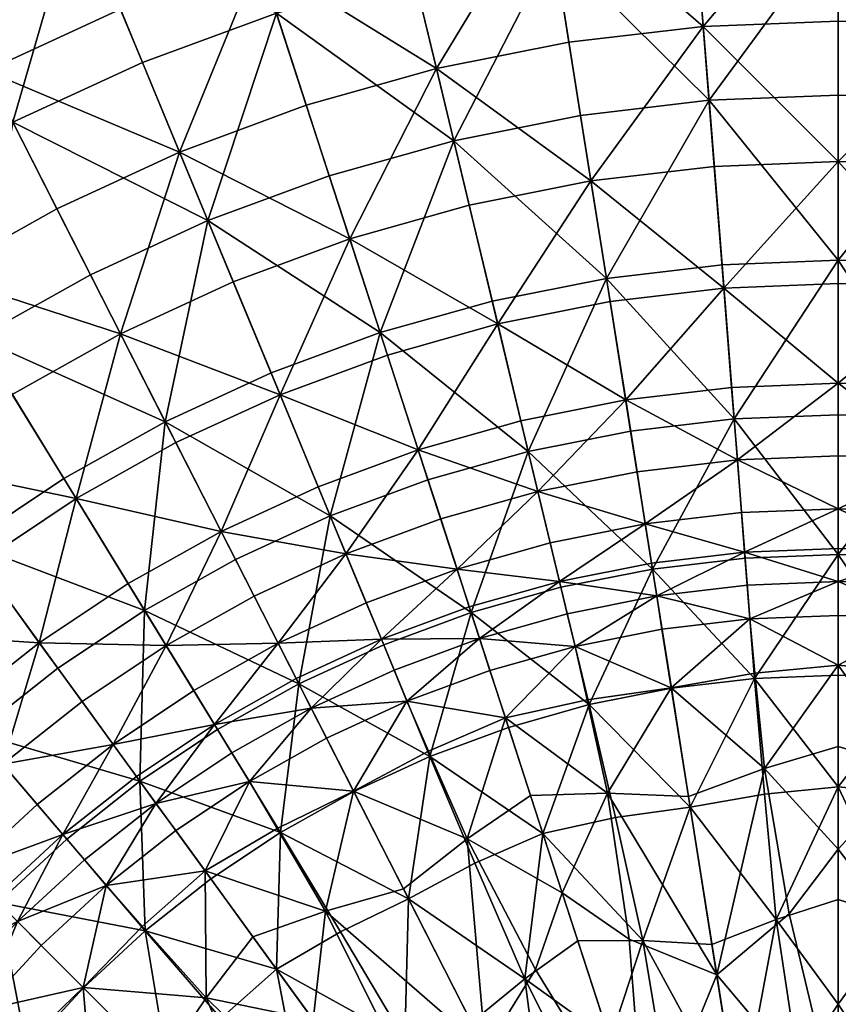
# Model space of a CAD drawing. Header units: centimetres. Extents: x -11.8 to 11.8, y -11.8 to 11.8.
# Tile 14 of 30: x -2.9 to 0, y 2.6 to 6.1. Entities that reach past the tile are written whole.
import ezdxf

# ---------------------------------------------------------------- set-up
doc = ezdxf.new("R2010")
doc.units = ezdxf.units.CM
doc.layers.get('0').update_dxf_attribs({"color": 252, "true_color": 0x949494})

msp = doc.modelspace()

# ---------------------------------------------------------------- meshes
at = {"color": 252, "true_color": 0x949494}
mesh = msp.add_polyface(dxfattribs=at)
corners = [(1.984, 6.1063, 0.9452), (1.7974, 5.5317, 0.7146), (2.2258, 5.3735, 0.7146), (2.3259, 5.6153, 0.4835), (1.8782, 5.7806, 0.4835), (2.0469, 6.2996, 0.7063), (1.4988, 6.243, 0.9452), (1.3578, 5.6555, 0.7146), (1.0043, 6.3412, 0.9452), (0.9098, 5.7446, 0.7146), (0, 6.4205, 0.9452), (0, 5.8164, 0.7146), (0.4563, 5.7983, 0.7146), (0.5037, 6.4006, 0.9452), (2.1726, 6.6867, 1.2479), (1.6413, 6.8364, 1.2479), (2.3593, 7.2613, 1.6161), (1.0998, 6.944, 1.2479), (0.5516, 7.009, 1.2479), (0, 7.0308, 1.2479), (1.5463, 6.4406, 0.7063), (1.6818, 7.0051, 1.0093), (2.2262, 6.8517, 1.0093), (1.0362, 6.542, 0.7063), (1.127, 7.1153, 1.0093), (0, 6.6238, 0.7063), (0, 7.2043, 1.0093), (0.5652, 7.1819, 1.0093), (0.5197, 6.6032, 0.7063), (1.4189, 5.91, 0.4835), (1.725, 5.3089, 0.3257), (0.8732, 5.5132, 0.3257), (0.9508, 6.0031, 0.4835), (1.3031, 5.4278, 0.3257), (0.4769, 6.0592, 0.4835), (0, 6.0781, 0.4835), (0, 5.5821, 0.3257), (0.4379, 5.5648, 0.3257)]
mesh.append_faces([[corners[k] for k in face] for face in [(0, 1, 2, 0), (3, 4, 5, 3), (0, 6, 7, 0), (7, 1, 0, 7), (8, 9, 7, 8), (7, 6, 8, 7), (10, 11, 12, 10), (12, 13, 10, 12), (8, 13, 12, 8), (12, 9, 8, 12), (0, 14, 15, 0), (15, 6, 0, 15), (15, 14, 16, 15), (8, 6, 15, 8), (15, 17, 8, 15), (10, 13, 18, 10), (18, 19, 10, 18), (8, 17, 18, 8), (18, 13, 8, 18), (5, 20, 21, 5), (21, 22, 5, 21), (23, 24, 21, 23), (21, 20, 23, 21), (25, 26, 27, 25), (27, 28, 25, 27), (23, 28, 27, 23), (27, 24, 23, 27), (5, 4, 29, 5), (29, 20, 5, 29), (29, 4, 30, 29), (31, 32, 29, 31), (29, 33, 31, 29), (23, 20, 29, 23), (29, 32, 23, 29), (25, 28, 34, 25), (34, 35, 25, 34), (23, 32, 34, 23), (34, 28, 23, 34), (34, 32, 31, 34), (36, 35, 34, 36), (34, 37, 36, 34)]], dxfattribs={"vtx2": -1, "vtx3": -1, "color": 252})
mesh = msp.add_polyface(dxfattribs=at)
corners = [(0, 6.4205, 0.9452), (-0.5037, 6.4006, 0.9452), (-0.4563, 5.7983, 0.7146), (0, 5.8164, 0.7146), (-1.0044, 6.3412, 0.9452), (-0.9099, 5.7446, 0.7146), (-0.8187, 5.1692, 0.5457), (-0.4106, 5.2176, 0.5457), (0, 5.2338, 0.5457), (-1.984, 6.1063, 0.9452), (-1.7974, 5.5317, 0.7146), (-1.3578, 5.6555, 0.7146), (-1.4988, 6.2429, 0.9452), (-1.6173, 4.9777, 0.5457), (-1.2218, 5.0891, 0.5457), (-0.5516, 7.009, 1.2479), (-1.6413, 6.8364, 1.2479), (-2.0469, 6.2996, 0.7063), (-2.2263, 6.8517, 1.0093), (-1.6818, 7.0051, 1.0093), (0, 6.6238, 0.7063), (0, 6.0781, 0.4835), (-0.4769, 6.0592, 0.4835), (-0.5197, 6.6032, 0.7063), (0, 5.5821, 0.3257), (-0.4379, 5.5648, 0.3257), (-0.8732, 5.5132, 0.3257), (-0.9508, 6.0031, 0.4835), (-1.0362, 6.542, 0.7063), (-0.4041, 5.1349, 0.2178), (0, 5.1509, 0.2178), (-1.725, 5.3089, 0.3257), (-1.3031, 5.4278, 0.3257), (-1.2024, 5.0084, 0.2178), (-0.8057, 5.0873, 0.2178), (-1.5463, 6.4406, 0.7063), (-1.4189, 5.91, 0.4835), (-1.8782, 5.7806, 0.4835), (-2.1361, 5.1571, 0.3257), (-2.3259, 5.6153, 0.4835)]
mesh.append_faces([[corners[k] for k in face] for face in [(0, 1, 2, 0), (2, 3, 0, 2), (4, 5, 2, 4), (2, 1, 4, 2), (6, 7, 2, 6), (2, 5, 6, 2), (8, 3, 2, 8), (2, 7, 8, 2), (9, 10, 11, 9), (11, 12, 9, 11), (11, 10, 13, 11), (6, 5, 11, 6), (11, 14, 6, 11), (4, 12, 11, 4), (11, 5, 4, 11), (4, 1, 15, 4), (9, 12, 16, 9), (16, 12, 4, 16), (17, 18, 19, 17), (20, 21, 22, 20), (22, 23, 20, 22), (24, 25, 22, 24), (22, 21, 24, 22), (26, 27, 22, 26), (22, 25, 26, 22), (28, 23, 22, 28), (22, 27, 28, 22), (26, 25, 29, 26), (24, 30, 29, 24), (29, 25, 24, 29), (31, 32, 33, 31), (26, 34, 33, 26), (33, 32, 26, 33), (17, 35, 36, 17), (36, 37, 17, 36), (28, 27, 36, 28), (36, 35, 28, 36), (26, 32, 36, 26), (36, 27, 26, 36), (31, 37, 36, 31), (36, 32, 31, 36), (31, 38, 39, 31)]], dxfattribs={"vtx2": -1, "vtx3": -1, "color": 252})
mesh = msp.add_polyface(dxfattribs=at)
corners = [(-2.376, 4.6632, 0.5457), (-2.1283, 4.177, 0.4282), (-1.794, 4.3311, 0.4282), (-1.984, 6.1063, 0.9452), (-2.4569, 5.9316, 0.9452), (-2.2258, 5.3735, 0.7146), (-1.7974, 5.5317, 0.7146), (-2.9147, 5.7205, 0.9452), (-2.6405, 5.1822, 0.7146), (-2.0028, 4.8353, 0.5457), (-3.0764, 4.2342, 0.5457), (-2.7346, 4.4624, 0.5457), (-3.039, 4.9592, 0.7146), (-3.4188, 4.7056, 0.7146), (-3.3546, 5.4742, 0.9452), (-2.4495, 3.9972, 0.4282), (-2.1727, 6.6867, 1.2479), (-2.6905, 6.4955, 1.2479), (-3.4661, 6.8025, 1.6161), (-3.1918, 6.2643, 1.2479), (-3.6735, 5.9946, 1.2479), (-2.0469, 6.2996, 0.7063), (-2.5348, 6.1195, 0.7063), (-2.7569, 6.6557, 1.0093), (-2.2263, 6.8517, 1.0093), (-3.007, 5.9016, 0.7063), (-3.2706, 6.4188, 1.0093), (-1.8782, 5.7806, 0.4835), (-2.3259, 5.6153, 0.4835), (-1.725, 5.3089, 0.3257), (-2.5341, 4.9735, 0.3257), (-2.7593, 5.4154, 0.4835), (-2.1361, 5.1571, 0.3257), (-2.1787, 4.276, 0.1448), (-2.3384, 4.5893, 0.2178), (-1.9711, 4.7587, 0.2178), (-3.2811, 4.516, 0.3257), (-2.9166, 4.7594, 0.3257), (-2.6913, 4.3917, 0.2178), (-3.1758, 5.1823, 0.4835)]
mesh.append_faces([[corners[k] for k in face] for face in [(0, 1, 2, 0), (3, 4, 5, 3), (5, 6, 3, 5), (7, 8, 5, 7), (5, 4, 7, 5), (0, 9, 5, 0), (5, 8, 0, 5), (10, 11, 12, 10), (12, 13, 10, 12), (0, 8, 12, 0), (12, 11, 0, 12), (7, 14, 12, 7), (12, 8, 7, 12), (0, 11, 15, 0), (3, 16, 17, 3), (17, 4, 3, 17), (18, 19, 17, 18), (7, 4, 17, 7), (17, 19, 7, 17), (7, 19, 20, 7), (21, 22, 23, 21), (23, 24, 21, 23), (25, 26, 23, 25), (23, 22, 25, 23), (21, 27, 28, 21), (28, 22, 21, 28), (28, 27, 29, 28), (30, 31, 28, 30), (28, 32, 30, 28), (25, 22, 28, 25), (28, 31, 25, 28), (33, 34, 35, 33), (30, 32, 35, 30), (35, 34, 30, 35), (36, 37, 38, 36), (30, 34, 38, 30), (38, 37, 30, 38), (25, 31, 39, 25), (30, 37, 39, 30), (39, 31, 30, 39), (39, 37, 36, 39)]], dxfattribs={"vtx2": -1, "vtx3": -1, "color": 252})
mesh = msp.add_polyface(dxfattribs=at)
corners = [(1.6173, 4.9777, 0.5457), (2.0028, 4.8353, 0.5457), (2.2258, 5.3735, 0.7146), (1.7974, 5.5317, 0.7146), (1.725, 5.3089, 0.3257), (2.1361, 5.1571, 0.3257), (1.9711, 4.7587, 0.2178), (1.5917, 4.8988, 0.2178), (2.5341, 4.9735, 0.3257), (1.8782, 5.7806, 0.4835), (2.3259, 5.6153, 0.4835), (1.2218, 5.0891, 0.5457), (1.0944, 4.5585, 0.4282), (0.8187, 5.1692, 0.5457), (0.7334, 4.6302, 0.4282), (1.3578, 5.6555, 0.7146), (0.9098, 5.7446, 0.7146), (0, 5.2338, 0.5457), (0.4106, 5.2176, 0.5457), (0.4563, 5.7983, 0.7146), (0, 5.8164, 0.7146), (0.3678, 4.6735, 0.4282), (0, 4.6881, 0.4282), (1.3031, 5.4278, 0.3257), (1.4189, 5.91, 0.4835), (1.483, 4.5644, 0.1448), (1.1203, 4.6665, 0.1448), (1.2024, 5.0084, 0.2178), (0.7507, 4.74, 0.1448), (0.8057, 5.0873, 0.2178), (0.8732, 5.5132, 0.3257), (0, 4.7992, 0.1448), (0, 5.1509, 0.2178), (0.4041, 5.1349, 0.2178), (0.3765, 4.7843, 0.1448), (0, 5.5821, 0.3257), (0.4379, 5.5648, 0.3257), (0.4769, 6.0592, 0.4835), (0.3564, 4.5281, 0.0914)]
mesh.append_faces([[corners[k] for k in face] for face in [(0, 1, 2, 0), (2, 3, 0, 2), (4, 5, 6, 4), (6, 7, 4, 6), (6, 5, 8, 6), (4, 9, 10, 4), (10, 5, 4, 10), (0, 11, 12, 0), (13, 14, 12, 13), (12, 11, 13, 12), (13, 11, 15, 13), (15, 16, 13, 15), (0, 3, 15, 0), (15, 11, 0, 15), (17, 18, 19, 17), (19, 20, 17, 19), (13, 16, 19, 13), (19, 18, 13, 19), (13, 18, 21, 13), (21, 14, 13, 21), (17, 22, 21, 17), (21, 18, 17, 21), (4, 23, 24, 4), (25, 26, 27, 25), (27, 7, 25, 27), (28, 29, 27, 28), (27, 26, 28, 27), (30, 23, 27, 30), (27, 29, 30, 27), (4, 7, 27, 4), (27, 23, 4, 27), (31, 32, 33, 31), (33, 34, 31, 33), (35, 36, 33, 35), (33, 32, 35, 33), (30, 29, 33, 30), (33, 36, 30, 33), (28, 34, 33, 28), (33, 29, 28, 33), (30, 36, 37, 30), (31, 34, 38, 31)]], dxfattribs={"vtx2": -1, "vtx3": -1, "color": 252})
mesh = msp.add_polyface(dxfattribs=at)
corners = [(0, 4.1946, 0.3517), (0, 4.6881, 0.4282), (-0.3678, 4.6735, 0.4282), (-0.3291, 4.1815, 0.3517), (0, 5.2338, 0.5457), (-0.4106, 5.2176, 0.5457), (-0.8187, 5.1692, 0.5457), (-0.7334, 4.6302, 0.4282), (-0.6562, 4.1428, 0.3517), (-1.6173, 4.9777, 0.5457), (-1.2218, 5.0891, 0.5457), (-1.3578, 5.6555, 0.7146), (-1.0944, 4.5585, 0.4282), (-1.4487, 4.4586, 0.4282), (0, 4.7992, 0.1448), (-0.3765, 4.7843, 0.1448), (-0.4041, 5.1349, 0.2178), (0, 5.1509, 0.2178), (-0.7507, 4.74, 0.1448), (-0.8057, 5.0873, 0.2178), (-0.8732, 5.5132, 0.3257), (-1.4831, 4.5644, 0.1448), (-1.5917, 4.8988, 0.2178), (-1.2024, 5.0084, 0.2178), (-1.1204, 4.6665, 0.1448), (-1.725, 5.3089, 0.3257), (-2.0028, 4.8353, 0.5457), (-1.794, 4.3311, 0.4282), (-2.376, 4.6632, 0.5457), (-1.7974, 5.5317, 0.7146), (-2.2258, 5.3735, 0.7146), (-1.8365, 4.4338, 0.1448), (-1.9711, 4.7587, 0.2178), (-2.1787, 4.276, 0.1448), (-2.1361, 5.1571, 0.3257), (0, 4.5423, 0.0914), (-0.3564, 4.5281, 0.0914), (0, 4.3558, 0.0542), (-0.7105, 4.4862, 0.0914), (-1.0604, 4.4166, 0.0914), (-1.4036, 4.3199, 0.0914)]
mesh.append_faces([[corners[k] for k in face] for face in [(0, 1, 2, 0), (2, 3, 0, 2), (4, 5, 2, 4), (2, 1, 4, 2), (6, 7, 2, 6), (2, 5, 6, 2), (2, 7, 8, 2), (9, 10, 11, 9), (6, 10, 12, 6), (12, 7, 6, 12), (9, 13, 12, 9), (12, 10, 9, 12), (14, 15, 16, 14), (16, 17, 14, 16), (18, 19, 16, 18), (16, 15, 18, 16), (16, 19, 20, 16), (21, 22, 23, 21), (23, 24, 21, 23), (23, 22, 25, 23), (18, 24, 23, 18), (23, 19, 18, 23), (9, 26, 27, 9), (27, 13, 9, 27), (27, 26, 28, 27), (9, 29, 30, 9), (30, 26, 9, 30), (21, 31, 32, 21), (32, 22, 21, 32), (32, 31, 33, 32), (25, 22, 32, 25), (32, 34, 25, 32), (14, 35, 36, 14), (36, 15, 14, 36), (36, 35, 37, 36), (18, 15, 36, 18), (36, 38, 18, 36), (21, 24, 39, 21), (39, 40, 21, 39), (18, 38, 39, 18), (39, 24, 18, 39)]], dxfattribs={"vtx2": -1, "vtx3": -1, "color": 252})
mesh = msp.add_polyface(dxfattribs=at)
corners = [(0.6561, 4.1428, 0.3517), (0.9792, 4.0786, 0.3517), (1.0944, 4.5585, 0.4282), (0, 4.1946, 0.3517), (0.3291, 4.1815, 0.3517), (0.3678, 4.6735, 0.4282), (0, 4.6881, 0.4282), (0.7334, 4.6302, 0.4282), (0, 4.0986, 0.015), (0.3215, 4.0858, 0.015), (0.3122, 3.9672, 0.006), (0, 3.9796, 0.006), (0.6411, 4.0479, 0.015), (0.6225, 3.9304, 0.006), (0.5898, 3.7238, 0.0015), (0.2945, 3.7755, 0.0015), (0, 3.8038, 0.0015), (0.929, 3.8695, 0.006), (0.8866, 3.6817, 0.0015), (0.9568, 3.9852, 0.015), (0.6814, 4.3021, 0.0542), (0.7105, 4.4862, 0.0914), (1.0604, 4.4166, 0.0914), (0.6595, 4.1639, 0.0299), (0.9842, 4.0994, 0.0299), (1.0168, 4.2354, 0.0542), (0, 4.216, 0.0299), (0.3308, 4.2029, 0.0299), (0, 4.3558, 0.0542), (0.3417, 4.3423, 0.0542), (0.3564, 4.5281, 0.0914), (0, 4.5423, 0.0914), (0, 4.7992, 0.1448), (0.7507, 4.74, 0.1448), (0.3765, 4.7843, 0.1448), (0.5895, 3.722, 0.3058), (0.8797, 3.6643, 0.3058), (0, 3.7685, 0.3058), (0.2957, 3.7568, 0.3058)]
mesh.append_faces([[corners[k] for k in face] for face in [(0, 1, 2, 0), (3, 4, 5, 3), (5, 6, 3, 5), (0, 7, 5, 0), (5, 4, 0, 5), (8, 9, 10, 8), (10, 11, 8, 10), (12, 13, 10, 12), (10, 9, 12, 10), (14, 15, 10, 14), (10, 13, 14, 10), (16, 11, 10, 16), (10, 15, 16, 10), (14, 13, 17, 14), (17, 18, 14, 17), (12, 19, 17, 12), (17, 13, 12, 17), (20, 21, 22, 20), (12, 23, 24, 12), (20, 25, 24, 20), (24, 23, 20, 24), (8, 26, 27, 8), (27, 9, 8, 27), (28, 29, 27, 28), (27, 26, 28, 27), (20, 23, 27, 20), (27, 29, 20, 27), (12, 9, 27, 12), (27, 23, 12, 27), (30, 31, 32, 30), (33, 21, 30, 33), (30, 34, 33, 30), (20, 29, 30, 20), (30, 21, 20, 30), (28, 31, 30, 28), (30, 29, 28, 30), (0, 35, 36, 0), (3, 37, 38, 3), (38, 4, 3, 38), (0, 4, 38, 0), (38, 35, 0, 38)]], dxfattribs={"vtx2": -1, "vtx3": -1, "color": 252})
mesh = msp.add_polyface(dxfattribs=at)
corners = [(-3.0764, 4.2342, 0.5457), (-2.7556, 3.7928, 0.4282), (-2.4495, 3.9972, 0.4282), (-2.7346, 4.4624, 0.5457), (-2.8209, 3.8827, 0.1448), (-3.0276, 4.1671, 0.2178), (-2.6913, 4.3917, 0.2178), (-2.5076, 4.0919, 0.1448), (-3.2811, 4.516, 0.3257), (-2.4655, 3.3935, 0.3517), (-3.0446, 3.5648, 0.4282), (-2.7241, 3.1895, 0.3517), (-3.399, 3.9797, 0.5457), (-3.7007, 3.7007, 0.5457), (-2.9659, 2.9659, 0.3517), (-3.3149, 3.3149, 0.4282), (-3.4188, 4.7056, 0.7146), (-3.7773, 4.4227, 0.7146), (-3.5648, 3.0446, 0.4282), (-3.1895, 2.7241, 0.3517), (-3.1168, 3.6493, 0.1448), (-3.3451, 3.9167, 0.2178), (-3.3935, 3.3934, 0.1448), (-2.898, 2.898, 0.015), (-2.6617, 3.1165, 0.015), (-2.5845, 3.026, 0.006), (-2.8139, 2.8139, 0.006), (-2.3733, 3.8728, 0.0914), (-2.6699, 3.6748, 0.0914), (-2.9499, 3.4539, 0.0914), (-2.5603, 3.524, 0.0542), (-2.8288, 3.3121, 0.0542), (-3.0799, 3.0799, 0.0542), (-3.2117, 3.2117, 0.0914), (-2.981, 2.981, 0.0299), (-2.738, 3.2058, 0.0299), (-3.2058, 2.738, 0.0299), (-3.3121, 2.8288, 0.0542), (-3.4539, 2.9499, 0.0914), (-2.6646, 2.6646, 0.3058), (-2.4474, 2.8655, 0.3058)]
mesh.append_faces([[corners[k] for k in face] for face in [(0, 1, 2, 0), (2, 3, 0, 2), (4, 5, 6, 4), (6, 7, 4, 6), (6, 5, 8, 6), (9, 1, 10, 9), (10, 11, 9, 10), (0, 12, 10, 0), (10, 1, 0, 10), (10, 12, 13, 10), (14, 11, 10, 14), (10, 15, 14, 10), (0, 16, 17, 0), (14, 15, 18, 14), (18, 19, 14, 18), (4, 20, 21, 4), (21, 5, 4, 21), (21, 20, 22, 21), (8, 5, 21, 8), (23, 24, 25, 23), (25, 26, 23, 25), (4, 7, 27, 4), (4, 28, 29, 4), (29, 20, 4, 29), (30, 31, 29, 30), (29, 28, 30, 29), (32, 33, 29, 32), (29, 31, 32, 29), (22, 20, 29, 22), (29, 33, 22, 29), (23, 34, 35, 23), (35, 24, 23, 35), (32, 31, 35, 32), (35, 34, 32, 35), (35, 31, 30, 35), (32, 34, 36, 32), (36, 37, 32, 36), (22, 33, 38, 22), (32, 37, 38, 32), (38, 33, 32, 38), (14, 39, 40, 14), (40, 11, 14, 40)]], dxfattribs={"vtx2": -1, "vtx3": -1, "color": 252})
mesh = msp.add_polyface(dxfattribs=at)
corners = [(-1.2962, 3.9893, 0.3517), (-1.4487, 4.4586, 0.4282), (-1.794, 4.3311, 0.4282), (-1.6051, 3.8752, 0.3517), (-1.9042, 3.7372, 0.3517), (-2.1283, 4.177, 0.4282), (-2.4495, 3.9972, 0.4282), (-2.7556, 3.7928, 0.4282), (-2.4655, 3.3935, 0.3517), (-2.1916, 3.5764, 0.3517), (-2.376, 4.6632, 0.5457), (-2.1787, 4.276, 0.1448), (-2.5076, 4.0919, 0.1448), (-2.6913, 4.3917, 0.2178), (-2.3384, 4.5893, 0.2178), (-1.2665, 3.898, 0.015), (-1.2298, 3.7848, 0.006), (-1.5229, 3.6766, 0.006), (-1.5684, 3.7865, 0.015), (-1.1754, 3.6176, 0.0015), (-1.8606, 3.6517, 0.015), (-1.4831, 4.5644, 0.1448), (-1.4036, 4.3199, 0.0914), (-1.7382, 4.1964, 0.0914), (-1.8365, 4.4338, 0.1448), (-1.346, 4.1427, 0.0542), (-1.6669, 4.0242, 0.0542), (-1.9774, 3.8809, 0.0542), (-2.0621, 4.047, 0.0914), (-1.6133, 3.895, 0.0299), (-1.3028, 4.0096, 0.0299), (-1.9139, 3.7563, 0.0299), (-2.2028, 3.5946, 0.0299), (-2.2759, 3.7139, 0.0542), (-2.3733, 3.8728, 0.0914), (-2.6699, 3.6748, 0.0914), (-2.8209, 3.8827, 0.1448), (-2.5603, 3.524, 0.0542), (-1.4421, 3.4816, 0.3058)]
mesh.append_faces([[corners[k] for k in face] for face in [(0, 1, 2, 0), (2, 3, 0, 2), (4, 3, 2, 4), (2, 5, 4, 2), (6, 7, 8, 6), (4, 5, 6, 4), (6, 9, 4, 6), (6, 5, 10, 6), (11, 12, 13, 11), (13, 14, 11, 13), (15, 16, 17, 15), (17, 18, 15, 17), (17, 16, 19, 17), (20, 18, 17, 20), (21, 22, 23, 21), (23, 24, 21, 23), (25, 26, 23, 25), (23, 22, 25, 23), (27, 28, 23, 27), (23, 26, 27, 23), (11, 24, 23, 11), (23, 28, 11, 23), (15, 18, 29, 15), (29, 30, 15, 29), (20, 31, 29, 20), (29, 18, 20, 29), (27, 26, 29, 27), (29, 31, 27, 29), (25, 30, 29, 25), (29, 26, 25, 29), (27, 31, 32, 27), (32, 33, 27, 32), (32, 31, 20, 32), (34, 35, 36, 34), (11, 28, 34, 11), (34, 12, 11, 34), (27, 33, 34, 27), (34, 28, 27, 34), (37, 35, 34, 37), (34, 33, 37, 34), (0, 3, 38, 0)]], dxfattribs={"vtx2": -1, "vtx3": -1, "color": 252})
mesh = msp.add_polyface(dxfattribs=at)
corners = [(-0.6562, 4.1428, 0.3517), (-0.3291, 4.1815, 0.3517), (-0.3678, 4.6735, 0.4282), (-1.2962, 3.9893, 0.3517), (-0.9792, 4.0786, 0.3517), (-1.0944, 4.5585, 0.4282), (-1.4487, 4.4586, 0.4282), (-0.7334, 4.6302, 0.4282), (-1.2665, 3.898, 0.015), (-0.9568, 3.9852, 0.015), (-0.929, 3.8695, 0.006), (-0.6411, 4.0479, 0.015), (-0.6225, 3.9304, 0.006), (0, 4.0986, 0.015), (0, 3.9796, 0.006), (-0.3122, 3.9672, 0.006), (-0.3216, 4.0858, 0.015), (0, 3.8038, 0.0015), (-0.2945, 3.7755, 0.0015), (-0.5898, 3.7238, 0.0015), (0, 4.3558, 0.0542), (-0.3417, 4.3423, 0.0542), (-0.3564, 4.5281, 0.0914), (-0.6814, 4.3021, 0.0542), (-0.7105, 4.4862, 0.0914), (-0.3308, 4.2029, 0.0299), (0, 4.216, 0.0299), (-0.6595, 4.1639, 0.0299), (-1.3028, 4.0096, 0.0299), (-0.9842, 4.0994, 0.0299), (-1.346, 4.1427, 0.0542), (-1.0168, 4.2354, 0.0542), (-1.0604, 4.4166, 0.0914), (-1.4036, 4.3199, 0.0914), (0, 4.1946, 0.3517), (-0.2957, 3.7568, 0.3058), (0, 3.7685, 0.3058), (-0.5895, 3.722, 0.3058), (-0.8797, 3.6643, 0.3058)]
mesh.append_faces([[corners[k] for k in face] for face in [(0, 1, 2, 0), (3, 4, 5, 3), (5, 6, 3, 5), (0, 7, 5, 0), (5, 4, 0, 5), (8, 9, 10, 8), (11, 12, 10, 11), (10, 9, 11, 10), (13, 14, 15, 13), (15, 16, 13, 15), (15, 14, 17, 15), (15, 18, 19, 15), (11, 16, 15, 11), (15, 12, 11, 15), (20, 21, 22, 20), (23, 24, 22, 23), (22, 21, 23, 22), (13, 16, 25, 13), (25, 26, 13, 25), (11, 27, 25, 11), (25, 16, 11, 25), (23, 21, 25, 23), (25, 27, 23, 25), (20, 26, 25, 20), (25, 21, 20, 25), (8, 28, 29, 8), (29, 9, 8, 29), (30, 31, 29, 30), (29, 28, 30, 29), (23, 27, 29, 23), (29, 31, 23, 29), (11, 9, 29, 11), (29, 27, 11, 29), (23, 31, 32, 23), (32, 24, 23, 32), (30, 33, 32, 30), (32, 31, 30, 32), (34, 1, 35, 34), (35, 36, 34, 35), (0, 37, 35, 0), (35, 1, 0, 35), (0, 4, 38, 0)]], dxfattribs={"vtx2": -1, "vtx3": -1, "color": 252})
mesh = msp.add_polyface(dxfattribs=at)
corners = [(-1.3102, 3.1904, 0), (-1.0865, 3.3438, 0), (-0.9747, 2.9998, 0), (-1.1754, 3.6176, 0.0015), (-1.4468, 3.4997, 0.0015), (-0.929, 3.8695, 0.006), (-1.2298, 3.7848, 0.006), (-1.2665, 3.898, 0.015), (-0.5898, 3.7238, 0.0015), (-0.8866, 3.6817, 0.0015), (-0.6225, 3.9304, 0.006), (0, 3.8038, 0.0015), (-0.2945, 3.7755, 0.0015), (-0.3122, 3.9672, 0.006), (0, 3.1542, 0), (-0.1738, 2.9256, 0), (-0.2602, 3.4392, 0), (0, 3.5159, 0), (-0.4292, 2.7098, 0), (-0.5291, 3.3405, 0), (-0.8153, 3.3512, 0), (-0.7387, 2.8361, 0), (-0.523, 3.3021, 0.2828), (-0.2611, 3.3486, 0.2828), (-0.2957, 3.7568, 0.3058), (-0.5895, 3.722, 0.3058), (0, 3.3743, 0.2828), (0, 3.7685, 0.3058), (-1.2962, 3.9893, 0.3517), (-1.1645, 3.5841, 0.3058), (-0.8797, 3.6643, 0.3058), (-0.9792, 4.0786, 0.3517), (-1.0427, 3.2091, 0.2828), (-0.7864, 3.2654, 0.2828), (-0.6562, 4.1428, 0.3517), (-0.6897, 2.8315, 0.2752), (-0.219, 2.906, 0.2752), (-0.4462, 2.8173, 0.2752), (-1.4421, 3.4816, 0.3058), (-1.2831, 3.104, 0.2828)]
mesh.append_faces([[corners[k] for k in face] for face in [(0, 1, 2, 0), (3, 1, 0, 3), (0, 4, 3, 0), (5, 6, 7, 5), (8, 9, 5, 8), (5, 10, 8, 5), (3, 6, 5, 3), (5, 9, 3, 5), (11, 12, 13, 11), (8, 10, 13, 8), (14, 15, 16, 14), (16, 17, 14, 16), (16, 15, 18, 16), (8, 12, 16, 8), (16, 19, 8, 16), (11, 17, 16, 11), (16, 12, 11, 16), (2, 1, 20, 2), (20, 21, 2, 20), (3, 9, 20, 3), (20, 1, 3, 20), (8, 19, 20, 8), (20, 9, 8, 20), (20, 19, 18, 20), (22, 23, 24, 22), (24, 25, 22, 24), (26, 27, 24, 26), (24, 23, 26, 24), (28, 29, 30, 28), (30, 31, 28, 30), (32, 33, 30, 32), (30, 29, 32, 30), (22, 25, 30, 22), (30, 33, 22, 30), (30, 25, 34, 30), (22, 33, 35, 22), (26, 23, 36, 26), (22, 37, 36, 22), (36, 23, 22, 36), (32, 29, 38, 32), (38, 39, 32, 38)]], dxfattribs={"vtx2": -1, "vtx3": -1, "color": 252})
mesh = msp.add_polyface(dxfattribs=at)
corners = [(-2.4655, 3.3935, 0.3517), (-2.1916, 3.5764, 0.3517), (-2.4495, 3.9972, 0.4282), (-2.4091, 3.3158, 0.015), (-2.3391, 3.2195, 0.006), (-2.5845, 3.026, 0.006), (-2.6617, 3.1165, 0.015), (-2.2358, 3.0773, 0.0015), (-2.1414, 3.4945, 0.015), (-2.0793, 3.393, 0.006), (-1.8606, 3.6517, 0.015), (-1.8066, 3.5457, 0.006), (-1.7116, 3.3593, 0.0015), (-1.9809, 3.2275, 0.0015), (-1.1754, 3.6176, 0.0015), (-1.4468, 3.4997, 0.0015), (-1.5229, 3.6766, 0.006), (-1.3102, 3.1904, 0), (-1.5354, 3.0135, 0), (-1.811, 2.9353, 0), (-2.4781, 3.4108, 0.0299), (-2.2028, 3.5946, 0.0299), (-2.5603, 3.524, 0.0542), (-2.2759, 3.7139, 0.0542), (-2.738, 3.2058, 0.0299), (-1.4421, 3.4816, 0.3058), (-1.1645, 3.5841, 0.3058), (-1.2962, 3.9893, 0.3517), (-1.9042, 3.7372, 0.3517), (-1.7108, 3.3576, 0.3058), (-1.6051, 3.8752, 0.3517), (-1.5178, 2.9788, 0.2828), (-1.2831, 3.104, 0.2828), (-2.2151, 3.0488, 0.3058), (-1.969, 3.2131, 0.3058), (-1.757, 2.8625, 0.2828), (-2.7241, 3.1895, 0.3517), (-2.4474, 2.8655, 0.3058)]
mesh.append_faces([[corners[k] for k in face] for face in [(0, 1, 2, 0), (3, 4, 5, 3), (5, 6, 3, 5), (5, 4, 7, 5), (3, 8, 9, 3), (9, 4, 3, 9), (10, 11, 9, 10), (9, 8, 10, 9), (12, 13, 9, 12), (9, 11, 12, 9), (7, 4, 9, 7), (9, 13, 7, 9), (14, 15, 16, 14), (12, 11, 16, 12), (16, 15, 12, 16), (16, 11, 10, 16), (12, 15, 17, 12), (17, 18, 12, 17), (7, 13, 19, 7), (12, 18, 19, 12), (19, 13, 12, 19), (3, 20, 21, 3), (21, 8, 3, 21), (22, 23, 21, 22), (21, 20, 22, 21), (10, 8, 21, 10), (3, 6, 24, 3), (24, 20, 3, 24), (22, 20, 24, 22), (25, 26, 27, 25), (28, 29, 25, 28), (25, 30, 28, 25), (31, 32, 25, 31), (25, 29, 31, 25), (0, 33, 34, 0), (34, 1, 0, 34), (31, 29, 34, 31), (34, 35, 31, 34), (28, 1, 34, 28), (34, 29, 28, 34), (0, 36, 37, 0)]], dxfattribs={"vtx2": -1, "vtx3": -1, "color": 252})
mesh = msp.add_polyface(dxfattribs=at)
corners = [(0, 3.1542, 0), (0.1738, 2.9256, 0), (0, 2.2022, 0), (0.9747, 2.9998, 0), (1.0694, 2.7287, 0), (0.6805, 2.0944, 0), (1.1754, 3.6176, 0.0015), (0.8866, 3.6817, 0.0015), (0.929, 3.8695, 0.006), (0.7387, 2.8361, 0), (0.8153, 3.3512, 0), (1.0865, 3.3438, 0), (0.4292, 2.7098, 0), (0.5291, 3.3405, 0), (0.5898, 3.7238, 0.0015), (0, 3.5159, 0), (0.2602, 3.4392, 0), (0, 3.8038, 0.0015), (0.2945, 3.7755, 0.0015), (1.1063, 2.6961, 0.2752), (0.9197, 2.8305, 0.2752), (0.8055, 2.479, 0.2752), (1.0427, 3.2091, 0.2828), (0.523, 3.3021, 0.2828), (0.7864, 3.2654, 0.2828), (0.8797, 3.6643, 0.3058), (0.5895, 3.722, 0.3058), (1.1645, 3.5841, 0.3058), (0, 3.3743, 0.2828), (0.2611, 3.3486, 0.2828), (0.2957, 3.7568, 0.3058), (0, 3.7685, 0.3058), (0, 2.6066, 0.2752), (0.1413, 2.3921, 0.2752), (0.219, 2.906, 0.2752), (0, 2.9761, 0.2752), (0.4462, 2.8173, 0.2752), (0.6897, 2.8315, 0.2752), (0.6048, 2.3187, 0.2752), (0.3495, 2.2068, 0.2752)]
mesh.append_faces([[corners[k] for k in face] for face in [(0, 1, 2, 0), (3, 4, 5, 3), (6, 7, 8, 6), (3, 9, 10, 3), (10, 11, 3, 10), (12, 13, 10, 12), (10, 9, 12, 10), (14, 7, 10, 14), (10, 13, 14, 10), (10, 7, 6, 10), (0, 15, 16, 0), (16, 1, 0, 16), (17, 18, 16, 17), (16, 15, 17, 16), (14, 13, 16, 14), (16, 18, 14, 16), (12, 1, 16, 12), (16, 13, 12, 16), (19, 20, 21, 19), (22, 20, 19, 22), (23, 24, 25, 23), (25, 26, 23, 25), (22, 27, 25, 22), (25, 24, 22, 25), (28, 29, 30, 28), (30, 31, 28, 30), (23, 26, 30, 23), (30, 29, 23, 30), (32, 33, 34, 32), (34, 35, 32, 34), (23, 29, 34, 23), (34, 36, 23, 34), (28, 35, 34, 28), (34, 29, 28, 34), (21, 20, 37, 21), (37, 38, 21, 37), (22, 24, 37, 22), (37, 20, 22, 37), (23, 36, 37, 23), (37, 24, 23, 37), (37, 36, 39, 37)]], dxfattribs={"vtx2": -1, "vtx3": -1, "color": 252})
mesh = msp.add_polyface(dxfattribs=at)
corners = [(0, 2.6066, 0.2752), (-0.1413, 2.3921, 0.2752), (0, 1.7698, 0.2752), (-0.8055, 2.479, 0.2752), (-0.8736, 2.2313, 0.2752), (-0.5469, 1.6832, 0.2752), (-0.6048, 2.3187, 0.2752), (-0.3495, 2.2068, 0.2752), (-1.2456, 2.4445, 0), (-0.8095, 1.5887, 0), (-1.2944, 1.7816, 0), (-1.579, 2.469, 0), (-0.9747, 2.9998, 0), (-0.7387, 2.8361, 0), (-0.6805, 2.0944, 0), (-1.0694, 2.7287, 0), (-0.4292, 2.7098, 0), (-0.2789, 1.761, 0), (0, 2.2022, 0), (-0.1738, 2.9256, 0), (0, 3.1542, 0), (-1.3102, 3.1904, 0), (-1.5354, 3.0135, 0), (-0.5291, 3.3405, 0), (-0.2602, 3.4392, 0), (-0.8153, 3.3512, 0), (-0.6897, 2.8315, 0.2752), (-0.9197, 2.8305, 0.2752), (-0.4462, 2.8173, 0.2752), (-0.523, 3.3021, 0.2828), (-1.0427, 3.2091, 0.2828), (-0.7864, 3.2654, 0.2828), (0, 2.9761, 0.2752), (-0.219, 2.906, 0.2752), (0, 3.3743, 0.2828), (-1.0144, 1.9908, 0.2752), (-1.295, 2.5415, 0.2752), (-1.5309, 2.4798, 0.2752), (-1.2917, 2.0183, 0.2752), (-1.1063, 2.6961, 0.2752), (-1.2831, 3.104, 0.2828), (-1.5178, 2.9788, 0.2828)]
mesh.append_faces([[corners[k] for k in face] for face in [(0, 1, 2, 0), (3, 4, 5, 3), (5, 6, 3, 5), (7, 6, 5, 7), (8, 9, 10, 8), (10, 11, 8, 10), (12, 13, 14, 12), (14, 15, 12, 14), (16, 17, 14, 16), (14, 13, 16, 14), (8, 15, 14, 8), (14, 9, 8, 14), (18, 19, 20, 18), (16, 19, 18, 16), (18, 17, 16, 18), (12, 15, 21, 12), (8, 22, 21, 8), (21, 15, 8, 21), (16, 23, 24, 16), (16, 13, 25, 16), (3, 6, 26, 3), (26, 27, 3, 26), (7, 28, 26, 7), (26, 6, 7, 26), (26, 28, 29, 26), (30, 27, 26, 30), (26, 31, 30, 26), (0, 32, 33, 0), (33, 1, 0, 33), (33, 32, 34, 33), (7, 1, 33, 7), (33, 28, 7, 33), (35, 36, 37, 35), (37, 38, 35, 37), (3, 27, 39, 3), (39, 4, 3, 39), (30, 40, 39, 30), (39, 27, 30, 39), (41, 36, 39, 41), (39, 40, 41, 39), (35, 4, 39, 35), (39, 36, 35, 39)]], dxfattribs={"vtx2": -1, "vtx3": -1, "color": 252})
mesh = msp.add_polyface(dxfattribs=at)
corners = [(-1.854, 2.5518, 0), (-1.579, 2.469, 0), (-1.2944, 1.7816, 0), (-1.8603, 2.2647, 0), (-2.2358, 3.0773, 0.0015), (-2.4574, 2.8813, 0.0015), (-2.5845, 3.026, 0.006), (-2.6659, 2.6659, 0.0015), (-2.232, 2.6294, 0), (-2.0666, 2.8444, 0), (-1.94, 1.94, 0), (-2.3915, 2.3915, 0), (-2.6294, 2.232, 0), (-2.2647, 1.8603, 0), (-2.5518, 1.854, 0), (-1.811, 2.9353, 0), (-1.2456, 2.4445, 0), (-1.5354, 3.0135, 0), (-1.9834, 2.7298, 0.2828), (-1.757, 2.8625, 0.2828), (-1.969, 3.2131, 0.3058), (-2.2151, 3.0488, 0.3058), (-1.5321, 2.1088, 0.2752), (-1.2917, 2.0183, 0.2752), (-1.5309, 2.4798, 0.2752), (-1.7493, 2.4077, 0.2752), (-1.5178, 2.9788, 0.2828), (-1.295, 2.5415, 0.2752), (-2.4474, 2.8655, 0.3058), (-2.4655, 3.3935, 0.3517), (-2.364, 2.364, 0.2828), (-2.1795, 2.5556, 0.2828), (-2.6646, 2.6646, 0.3058), (-2.8655, 2.4474, 0.3058), (-2.5556, 2.1795, 0.2828), (-2.2223, 1.8853, 0.2752), (-1.8853, 2.2223, 0.2752), (-1.5204, 1.8522, 0.2752), (-2.0169, 2.0169, 0.2752)]
mesh.append_faces([[corners[k] for k in face] for face in [(0, 1, 2, 0), (2, 3, 0, 2), (4, 5, 6, 4), (6, 5, 7, 6), (0, 3, 8, 0), (8, 9, 0, 8), (10, 11, 8, 10), (8, 3, 10, 8), (7, 5, 8, 7), (8, 11, 7, 8), (4, 9, 8, 4), (8, 5, 4, 8), (12, 13, 14, 12), (7, 11, 12, 7), (12, 11, 10, 12), (0, 9, 15, 0), (15, 1, 0, 15), (15, 9, 4, 15), (16, 1, 15, 16), (15, 17, 16, 15), (18, 19, 20, 18), (20, 21, 18, 20), (22, 23, 24, 22), (24, 25, 22, 24), (26, 19, 24, 26), (24, 27, 26, 24), (18, 25, 24, 18), (24, 19, 18, 24), (28, 21, 29, 28), (30, 31, 28, 30), (28, 32, 30, 28), (18, 21, 28, 18), (28, 31, 18, 28), (30, 32, 33, 30), (30, 34, 35, 30), (22, 25, 36, 22), (36, 37, 22, 36), (18, 31, 36, 18), (36, 25, 18, 36), (30, 38, 36, 30), (36, 31, 30, 36)]], dxfattribs={"vtx2": -1, "vtx3": -1, "color": 252})
mesh = msp.add_polyface(dxfattribs=at)
corners = [(-3.3935, 2.4655, 0.3517), (-3.1895, 2.7241, 0.3517), (-3.5648, 3.0446, 0.4282), (-3.3158, 2.4091, 0.015), (-3.2195, 2.3391, 0.006), (-3.3931, 2.0793, 0.006), (-3.4945, 2.1414, 0.015), (-3.0773, 2.2358, 0.0015), (-3.2275, 1.9809, 0.0015), (-3.3593, 1.7116, 0.0015), (-2.9353, 1.811, 0), (-2.8444, 2.0666, 0), (-2.5518, 1.854, 0), (-3.1165, 2.6617, 0.015), (-3.026, 2.5844, 0.006), (-2.898, 2.898, 0.015), (-2.8139, 2.8139, 0.006), (-2.6659, 2.6659, 0.0015), (-2.8813, 2.4574, 0.0015), (-2.5845, 3.026, 0.006), (-2.6294, 2.232, 0), (-3.4108, 2.4781, 0.0299), (-3.2058, 2.738, 0.0299), (-3.524, 2.5603, 0.0542), (-3.3121, 2.8288, 0.0542), (-2.981, 2.981, 0.0299), (-3.5946, 2.2028, 0.0299), (-3.0488, 2.2151, 0.3058), (-2.8655, 2.4474, 0.3058), (-2.7299, 1.9833, 0.2828), (-2.5556, 2.1795, 0.2828), (-2.364, 2.364, 0.2828), (-2.9659, 2.9659, 0.3517), (-2.6646, 2.6646, 0.3058), (-3.5764, 2.1916, 0.3517), (-3.2131, 1.969, 0.3058), (-3.7372, 1.9042, 0.3517), (-2.8625, 1.757, 0.2828)]
mesh.append_faces([[corners[k] for k in face] for face in [(0, 1, 2, 0), (3, 4, 5, 3), (5, 6, 3, 5), (7, 8, 5, 7), (5, 4, 7, 5), (5, 8, 9, 5), (10, 11, 12, 10), (7, 11, 10, 7), (10, 8, 7, 10), (3, 13, 14, 3), (14, 4, 3, 14), (15, 16, 14, 15), (14, 13, 15, 14), (17, 18, 14, 17), (14, 16, 17, 14), (7, 4, 14, 7), (14, 18, 7, 14), (17, 16, 19, 17), (12, 11, 20, 12), (7, 18, 20, 7), (20, 11, 7, 20), (20, 18, 17, 20), (3, 21, 22, 3), (22, 13, 3, 22), (23, 24, 22, 23), (22, 21, 23, 22), (15, 13, 22, 15), (22, 25, 15, 22), (3, 6, 26, 3), (0, 27, 28, 0), (28, 1, 0, 28), (29, 30, 28, 29), (28, 27, 29, 28), (28, 30, 31, 28), (32, 1, 28, 32), (28, 33, 32, 28), (0, 34, 35, 0), (35, 27, 0, 35), (35, 34, 36, 35), (29, 27, 35, 29), (35, 37, 29, 35)]], dxfattribs={"vtx2": -1, "vtx3": -1, "color": 252})
mesh = msp.add_polyface(dxfattribs=at)
corners = [(1.5321, 2.1088, 0.2752), (1.2917, 2.0183, 0.2752), (1.0403, 1.4318, 0.2752), (0.8055, 2.479, 0.2752), (0.6048, 2.3187, 0.2752), (0.5469, 1.6832, 0.2752), (0.8736, 2.2313, 0.2752), (0.3495, 2.2068, 0.2752), (0.2233, 1.41, 0.2752), (1.0144, 1.9908, 0.2752), (0, 1.7698, 0.2752), (0.1413, 2.3921, 0.2752), (0, 2.6066, 0.2752), (0.4292, 2.7098, 0), (0.2789, 1.761, 0), (0, 2.2022, 0), (0.1738, 2.9256, 0), (0.6805, 2.0944, 0), (0.7387, 2.8361, 0), (0.9747, 2.9998, 0), (1.2456, 2.4445, 0), (0.8095, 1.5887, 0), (1.0694, 2.7287, 0), (1.854, 2.5518, 0), (1.8603, 2.2647, 0), (1.2944, 1.7816, 0), (1.579, 2.469, 0), (1.94, 1.94, 0), (2.232, 2.6294, 0), (1.5204, 1.8522, 0.2752), (1.8853, 2.2223, 0.2752), (1.7493, 2.4077, 0.2752), (1.5799, 1.5799, 0.2752), (2.0169, 2.0169, 0.2752), (2.364, 2.364, 0.2828), (1.9834, 2.7298, 0.2828), (2.1795, 2.5556, 0.2828), (2.2223, 1.8853, 0.2752), (1.1063, 2.6961, 0.2752), (1.295, 2.5415, 0.2752), (1.5309, 2.4798, 0.2752), (0.4462, 2.8173, 0.2752), (0.219, 2.906, 0.2752), (0.6897, 2.8315, 0.2752)]
mesh.append_faces([[corners[k] for k in face] for face in [(0, 1, 2, 0), (3, 4, 5, 3), (5, 6, 3, 5), (7, 8, 5, 7), (5, 4, 7, 5), (9, 6, 5, 9), (10, 11, 12, 10), (7, 11, 10, 7), (10, 8, 7, 10), (13, 14, 15, 13), (15, 16, 13, 15), (17, 18, 19, 17), (20, 21, 17, 20), (17, 22, 20, 17), (13, 18, 17, 13), (17, 14, 13, 17), (23, 24, 25, 23), (25, 26, 23, 25), (25, 24, 27, 25), (20, 26, 25, 20), (25, 21, 20, 25), (27, 24, 28, 27), (0, 29, 30, 0), (30, 31, 0, 30), (32, 33, 30, 32), (30, 29, 32, 30), (30, 33, 34, 30), (35, 31, 30, 35), (30, 36, 35, 30), (37, 33, 32, 37), (3, 6, 38, 3), (9, 39, 38, 9), (38, 6, 9, 38), (0, 31, 40, 0), (40, 1, 0, 40), (40, 31, 35, 40), (9, 1, 40, 9), (40, 39, 9, 40), (7, 41, 42, 7), (42, 11, 7, 42), (7, 4, 43, 7)]], dxfattribs={"vtx2": -1, "vtx3": -1, "color": 252})

doc.saveas('drawing.dxf')
